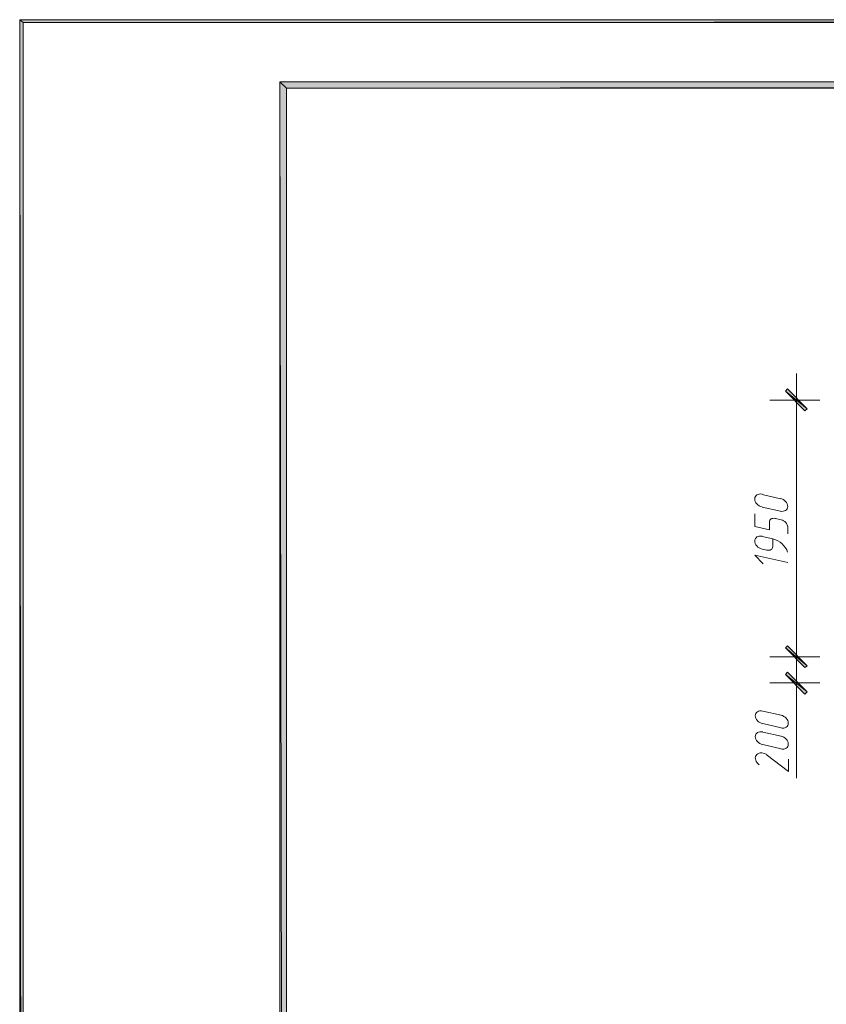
# Model space of a CAD drawing. Header units: millimetres. Extents: x 1527433 to 14789979, y -66543 to 11310.
# Tile 90 of 122: x 1982626 to 1988750, y -43439 to -35961. Entities that reach past the tile are written whole.
import ezdxf

# ---------------------------------------------------------------- set-up
doc = ezdxf.new("R2010")
doc.units = ezdxf.units.MM

msp = doc.modelspace()

# ---------------------------------------------------------------- hatches: boundary and pattern name
h = msp.add_hatch(color=7)
h.paths.add_polyline_path([(1982625.833, -65657.762), (1982651.233, -65630.245), (1982625.833, -35960.929)])
h.paths.add_polyline_path([(1982651.233, -65630.245), (1982625.833, -35960.929), (1982651.233, -35982.095)])
h.paths.add_polyline_path([(1982625.833, -35960.929), (1982651.233, -35982.095), (1982627.95, -35960.929)])
h = msp.add_hatch(color=7)
h.paths.add_polyline_path([(1982627.95, -35960.929), (1982651.233, -35982.095), (2024622.617, -35960.929)])
h.paths.add_polyline_path([(1982651.233, -35982.095), (2024622.617, -35960.929), (2024599.333, -35982.095)])
h = msp.add_hatch(color=7)
h.paths.add_polyline_path([(2024099.8, -65130.712), (2024150.6, -65181.512), (2024099.8, -36481.629)])
h.paths.add_polyline_path([(2024150.6, -65181.512), (2024099.8, -36481.629), (2024150.6, -36432.945)])
h.paths.add_polyline_path([(2024099.8, -36481.629), (2024150.6, -36432.945), (1984651.483, -36481.629)])
h.paths.add_polyline_path([(2024150.6, -36432.945), (1984651.483, -36481.629), (1984600.683, -36432.945)])
h.paths.add_polyline_path([(1984651.483, -36481.629), (1984600.683, -36432.945), (1984651.483, -65130.712)])
h.paths.add_polyline_path([(1984600.683, -36432.945), (1984651.483, -65130.712), (1984600.683, -65181.512)])
h.paths.add_polyline_path([(1984651.483, -65130.712), (1984600.683, -65181.512), (2024099.8, -65130.712)])
h.paths.add_polyline_path([(1984600.683, -65181.512), (2024099.8, -65130.712), (2024150.6, -65181.512)])
h = msp.add_hatch(color=7)
h.paths.add_polyline_path([(1988588.483, -38932.729), (1988605.417, -38915.795), (1988440.317, -38782.445)])
h.paths.add_polyline_path([(1988605.417, -38915.795), (1988440.317, -38782.445), (1988455.133, -38765.512)])
h = msp.add_hatch(color=7)
h.paths.add_polyline_path([(1988455.133, -40717.079), (1988440.317, -40731.895), (1988605.417, -40867.362)])
h.paths.add_polyline_path([(1988440.317, -40731.895), (1988605.417, -40867.362), (1988588.483, -40882.179)])
h = msp.add_hatch(color=7)
h.paths.add_polyline_path([(1988588.483, -40882.179), (1988605.417, -40867.362), (1988440.317, -40731.895)])
h.paths.add_polyline_path([(1988605.417, -40867.362), (1988440.317, -40731.895), (1988455.133, -40717.079)])
h = msp.add_hatch(color=7)
h.paths.add_polyline_path([(1988455.133, -40916.045), (1988440.317, -40932.979), (1988605.417, -41066.329)])
h.paths.add_polyline_path([(1988440.317, -40932.979), (1988605.417, -41066.329), (1988588.483, -41083.262)])

# ---------------------------------------------------------------- linework, layer by layer
at = {"color": 7, "lineweight": 0}
for points in [[(1982625.833, -65657.762), (1982651.233, -65630.245), (1982625.833, -35960.929)], [(1982651.233, -65630.245), (1982625.833, -35960.929), (1982651.233, -35982.095)], [(1982625.833, -35960.929), (1982651.233, -35982.095), (1982627.95, -35960.929)], [(1982627.95, -35960.929), (1982651.233, -35982.095), (2024622.617, -35960.929)], [(1982651.233, -35982.095), (2024622.617, -35960.929), (2024599.333, -35982.095)], [(2024150.6, -36432.945), (1984651.483, -36481.629), (1984600.683, -36432.945)], [(1984651.483, -36481.629), (1984600.683, -36432.945), (1984651.483, -65130.712)], [(1984600.683, -36432.945), (1984651.483, -65130.712), (1984600.683, -65181.512)], [(2024099.8, -36481.629), (2024150.6, -36432.945), (1984651.483, -36481.629)], [(1988605.417, -38915.795), (1988440.317, -38782.445), (1988455.133, -38765.512)], [(1988588.483, -38932.729), (1988605.417, -38915.795), (1988440.317, -38782.445)], [(1988455.133, -40717.079), (1988440.317, -40731.895), (1988605.417, -40867.362)], [(1988605.417, -40867.362), (1988440.317, -40731.895), (1988455.133, -40717.079)], [(1988440.317, -40731.895), (1988605.417, -40867.362), (1988588.483, -40882.179)], [(1988588.483, -40882.179), (1988605.417, -40867.362), (1988440.317, -40731.895)], [(1988455.133, -40916.045), (1988440.317, -40932.979), (1988605.417, -41066.329)], [(1988440.317, -40932.979), (1988605.417, -41066.329), (1988588.483, -41083.262)]]:
    msp.add_lwpolyline(points, close=True, dxfattribs=at)
for points in [[(1988522.867, -38649.095), (1988522.867, -40998.595)], [(1988700.667, -38850.179), (1988321.783, -38850.179)], [(1988263.916, -39564.763), (1988252.513, -39563.175), (1988241.879, -39563.604), (1988232.243, -39565.904), (1988223.832, -39569.934), (1988216.877, -39575.549), (1988211.606, -39582.606), (1988208.247, -39590.961), (1988207.03, -39600.471), (1988208.11, -39610.5), (1988211.341, -39620.342), (1988216.496, -39629.753), (1988223.351, -39638.486), (1988231.678, -39646.295), (1988241.251, -39652.932), (1988251.845, -39658.153), (1988263.234, -39661.711)], [(1988402.217, -39599.479), (1988264.633, -39567.729)], [(1988400.818, -39693.461), (1988412.22, -39695.048), (1988422.854, -39694.62), (1988432.491, -39692.319), (1988440.901, -39688.29), (1988447.856, -39682.675), (1988453.127, -39675.618), (1988456.486, -39667.262), (1988457.703, -39657.753), (1988456.623, -39647.724), (1988453.392, -39637.881), (1988448.237, -39628.471), (1988441.383, -39619.738), (1988433.056, -39611.929), (1988423.482, -39605.292), (1988412.888, -39600.071), (1988401.499, -39596.513)], [(1988264.633, -39662.979), (1988402.217, -39694.729)], [(1988319.667, -39777.279), (1988319.667, -39834.429), (1988207.483, -39809.029), (1988207.483, -39713.779)], [(1988362.845, -39749.306), (1988353.898, -39747.964), (1988345.573, -39748.19), (1988338.048, -39749.874), (1988331.5, -39752.909), (1988326.108, -39757.184), (1988322.049, -39762.591), (1988319.501, -39769.022), (1988318.642, -39776.367)], [(1988408.567, -39760.345), (1988364.117, -39749.762)], [(1988457.752, -39813.6), (1988456.642, -39804.857), (1988453.63, -39796.243), (1988448.922, -39787.975), (1988442.721, -39780.271), (1988435.231, -39773.348), (1988426.655, -39767.425), (1988417.198, -39762.719), (1988407.063, -39759.448)], [(1988457.25, -39866.179), (1988457.25, -39813.262)], [(1988263.916, -39884.38), (1988252.513, -39882.792), (1988241.879, -39883.22), (1988232.243, -39885.521), (1988223.832, -39889.551), (1988216.877, -39895.166), (1988211.606, -39902.223), (1988208.247, -39910.578), (1988207.03, -39920.088), (1988208.11, -39930.116), (1988211.341, -39939.959), (1988216.496, -39949.37), (1988223.351, -39958.103), (1988231.678, -39965.911), (1988241.251, -39972.549), (1988251.845, -39977.77), (1988263.234, -39981.327)], [(1988345.067, -39904.279), (1988264.633, -39885.229)], [(1988456.909, -40004.719), (1988450.122, -39987.683), (1988440.667, -39971.419), (1988428.834, -39956.182), (1988414.913, -39942.232), (1988399.192, -39929.824), (1988381.961, -39919.215), (1988363.508, -39910.663), (1988344.123, -39904.425)], [(1988345.067, -39963.545), (1988345.067, -39904.279)], [(1988264.633, -39982.595), (1988300.617, -39991.062)], [(1988299.772, -39989.402), (1988308.719, -39990.743), (1988317.044, -39990.517), (1988324.569, -39988.833), (1988331.117, -39985.799), (1988336.509, -39981.523), (1988340.567, -39976.116), (1988343.116, -39969.685), (1988343.975, -39962.34)], [(1988457.25, -40084.195), (1988207.483, -40027.045), (1988270.983, -40094.779)], [(1988522.867, -40598.545), (1988522.867, -40998.595), (1988522.867, -41722.495)], [(1988700.667, -40799.629), (1988321.783, -40799.629)], [(1988700.667, -40799.629), (1988321.783, -40799.629)], [(1988700.667, -40998.595), (1988321.783, -40998.595)], [(1988268.149, -41211.53), (1988256.746, -41209.942), (1988246.112, -41210.37), (1988236.476, -41212.671), (1988228.066, -41216.701), (1988221.111, -41222.316), (1988215.839, -41229.373), (1988212.481, -41237.728), (1988211.263, -41247.238), (1988212.343, -41257.266), (1988215.574, -41267.109), (1988220.73, -41276.52), (1988227.584, -41285.253), (1988235.911, -41293.061), (1988245.485, -41299.699), (1988256.079, -41304.92), (1988267.468, -41308.477)], [(1988406.45, -41244.129), (1988268.867, -41212.379)], [(1988405.051, -41340.227), (1988416.454, -41341.815), (1988427.088, -41341.387), (1988436.724, -41339.086), (1988445.134, -41335.056), (1988452.089, -41329.441), (1988457.361, -41322.384), (1988460.719, -41314.029), (1988461.937, -41304.519), (1988460.857, -41294.491), (1988457.626, -41284.648), (1988452.47, -41275.237), (1988445.616, -41266.504), (1988437.289, -41258.696), (1988427.715, -41252.058), (1988417.121, -41246.838), (1988405.732, -41243.28)], [(1988268.867, -41307.629), (1988406.45, -41339.379)], [(1988268.149, -41370.28), (1988256.746, -41368.692), (1988246.112, -41369.12), (1988236.476, -41371.421), (1988228.066, -41375.451), (1988221.111, -41381.066), (1988215.839, -41388.123), (1988212.481, -41396.478), (1988211.263, -41405.988), (1988212.343, -41416.016), (1988215.574, -41425.859), (1988220.73, -41435.27), (1988227.584, -41444.003), (1988235.911, -41451.811), (1988245.485, -41458.449), (1988256.079, -41463.67), (1988267.468, -41467.227)], [(1988406.45, -41402.879), (1988268.867, -41371.129)], [(1988405.051, -41498.977), (1988416.454, -41500.565), (1988427.088, -41500.137), (1988436.724, -41497.836), (1988445.134, -41493.806), (1988452.089, -41488.191), (1988457.361, -41481.134), (1988460.719, -41472.779), (1988461.937, -41463.269), (1988460.857, -41453.241), (1988457.626, -41443.398), (1988452.47, -41433.987), (1988445.616, -41425.254), (1988437.289, -41417.446), (1988427.715, -41410.808), (1988417.121, -41405.588), (1988405.732, -41402.03)], [(1988268.867, -41466.379), (1988406.45, -41498.129)], [(1988292.857, -41539.959), (1988281.894, -41534.643), (1988270.789, -41531.211), (1988259.828, -41529.631), (1988249.294, -41529.873), (1988239.472, -41531.903), (1988230.646, -41535.692), (1988223.101, -41541.206), (1988217.119, -41548.414), (1988213.147, -41556.89), (1988211.381, -41566.051), (1988211.726, -41575.627), (1988214.091, -41585.348), (1988218.381, -41594.944), (1988224.505, -41604.146), (1988232.37, -41612.685), (1988241.881, -41620.289)], [(1988294.267, -41542.579), (1988463.6, -41671.695), (1988463.6, -41576.445)]]:
    msp.add_lwpolyline(points, dxfattribs=at)

doc.saveas('drawing.dxf')
